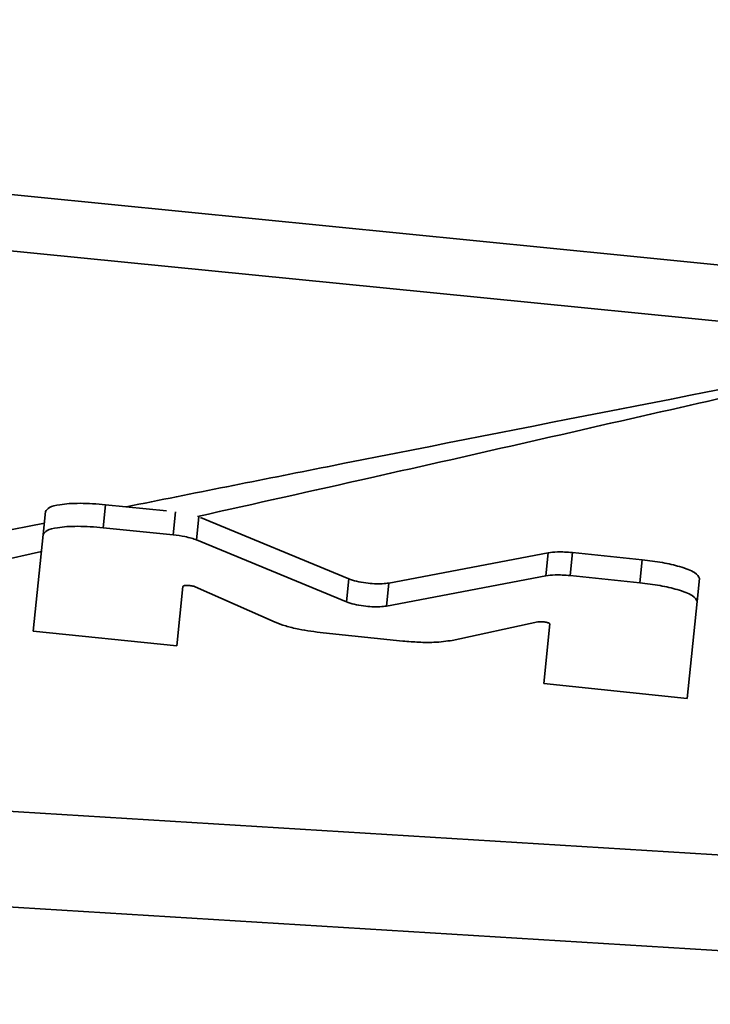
# Model space of a CAD drawing. Header units: millimetres. Extents: x 5 to 298, y 5 to 205.
# Tile 49 of 83: x 189.95 to 192.36, y 92.32 to 95.75. Entities that reach past the tile are written whole.
import ezdxf

# ---------------------------------------------------------------- set-up
doc = ezdxf.new("R2010")
doc.units = ezdxf.units.MM
doc.layers.add('图框', color=7, linetype='Continuous')
doc.styles.add('SLDTEXTSTYLE1', font='TXT', dxfattribs={"width": 0.7})
doc.dimstyles.new('SLDDIMSTYLE0', dxfattribs={"dimtxt": 3.5, "dimasz": 3.5, "dimexe": 0, "dimexo": 0.0625, "dimgap": 0.875, "dimtad": 0, "dimtih": 1, "dimtoh": 1, "dimlfac": 15, "dimrnd": 1e-09, "dimzin": 12, "dimdsep": 46, "dimtxsty": 'SLDTEXTSTYLE1', "dimsah": 1, "dimcen": 0, "dimadec": 0, "dimazin": 3, "dimtfac": 1, "dimtofl": 0, "dimtmove": 0, "dimatfit": 3, "dimfxl": 0, "dimfrac": 2, "dimtolj": 1, "dimtzin": 12, "dimarcsym": 0})
doc.dimstyles.new('SLDDIMSTYLE1', dxfattribs={"dimtxt": 3.5, "dimasz": 3.5, "dimexe": 0, "dimexo": 0.0625, "dimgap": 0.875, "dimtad": 2, "dimdec": 4, "dimlfac": 15, "dimzin": 12, "dimdsep": 46, "dimtxsty": 'SLDTEXTSTYLE1', "dimsah": 1, "dimcen": 0.09, "dimazin": 3, "dimtfac": 1, "dimtofl": 0, "dimtmove": 0, "dimatfit": 3, "dimfxl": 0, "dimfrac": 2, "dimtolj": 1, "dimtzin": 12, "dimarcsym": 0})

# ---------------------------------------------------------------- blocks, each defined once
blk = doc.blocks.new('_D')
at = {"layer": '图框'}
for p, q in [((226.9804, 97.965), (183.1844, 67.5289)), ((183.1844, 67.5289), (175.9792, 62.5216)), ((175.9792, 62.5216), (168.257, 62.5216))]:
    blk.add_line(p, q, dxfattribs=at)
blk.add_solid([(183.1844, 67.5289), (180.003, 65.9737), (180.6176, 65.0894)], dxfattribs=at)
at = {"layer": '图框', "insert": (168.257, 67.0334), "char_height": 3.5, "attachment_point": 1, "style": 'SLDTEXTSTYLE1'}
blk.add_mtext('R800', dxfattribs=at)
blk = doc.blocks.new('_D_2')
at = {"layer": '图框'}
blk.add_arc((226.9804, 97.965), 15.1471, 180, 312, dxfattribs=at)
for points in [[(211.8333, 97.965), (211.6949, 94.4265), (212.7649, 94.5485)], [(237.1158, 86.7085), (233.9535, 85.1147), (234.5788, 84.2379)]]:
    blk.add_solid(points, dxfattribs=at)
at = {"layer": '图框', "insert": (224.0515, 87.046), "char_height": 3.5, "attachment_point": 1, "rotation": 4.8035, "style": 'SLDTEXTSTYLE1'}
blk.add_mtext('132°', dxfattribs=at)
blk = doc.blocks.new('_D_4')
at = {"layer": '图框'}
blk.add_arc((196.9804, 97.965), 10.0943, 180, 330, dxfattribs=at)
for points in [[(186.8861, 97.965), (186.9365, 94.4242), (187.9984, 94.603)], [(205.7223, 92.9178), (203.078, 90.5625), (203.9083, 89.8766)]]:
    blk.add_solid(points, dxfattribs=at)
at = {"layer": '图框', "insert": (192.6903, 92.7255), "char_height": 3.5, "attachment_point": 1, "rotation": 355.163, "style": 'SLDTEXTSTYLE1'}
blk.add_mtext('150°', dxfattribs=at)

msp = doc.modelspace()

# ---------------------------------------------------------------- linework, layer by layer
at = {"color": 7, "linetype": 'Continuous', "lineweight": 35}
for p, q in [((190.2382973, 93.9788383), (190.2465319, 94.0590601)), ((190.4590367, 94.0372469), (190.2465319, 94.0590601)), ((190.0289816, 93.9549814), (190.0372162, 94.0352032)), ((191.0950192, 93.7998148), (190.5769386, 94.0141895)), ((190.4816798, 93.9538556), (190.2382973, 93.9788383)), ((190.0289816, 93.9549814), (189.9943428, 93.6175286)), ((191.0867846, 93.719593), (190.5639147, 93.9359494)), ((191.7903744, 93.8911229), (191.2344542, 93.7855021)), ((191.7821398, 93.8109011), (191.7903744, 93.8911229)), ((191.8662975, 93.8117274), (191.8745321, 93.8919492)), ((192.1179147, 93.8669665), (191.8745321, 93.8919492)), ((192.1096801, 93.7867446), (192.1179147, 93.8669665)), ((191.0867846, 93.719593), (191.0950192, 93.7998148)), ((191.7821398, 93.8109011), (191.2262196, 93.7052803)), ((192.1096801, 93.7867446), (191.8662975, 93.8117274)), ((192.3097841, 93.7208616), (192.3180187, 93.8010835)), ((190.4950116, 93.5661481), (190.516365, 93.774173)), ((190.5590882, 93.7726548), (190.8381167, 93.6490797)), ((191.2262196, 93.7052803), (191.2344542, 93.7855021)), ((192.2751453, 93.3834089), (192.3097841, 93.7208616)), ((191.4553767, 93.5857192), (191.7536914, 93.6500312)), ((191.7958322, 93.6428382), (191.7744789, 93.4348134)), ((189.9943428, 93.6175286), (190.4950116, 93.5661481)), ((191.0058799, 93.6118424), (191.2835471, 93.5833404)), ((191.7744789, 93.4348134), (192.2751453, 93.3834089)), ((187.9601251, 93.1099168), (193.0754494, 92.7950952)), ((193.0549732, 92.4623914), (187.93953, 92.7772203))]:
    msp.add_line(p, q, dxfattribs=at)
at = {"color": 8, "linetype": 'Continuous', "lineweight": 35}
for p, q in [((190.4816798, 93.9538556), (190.4899007, 94.0339431)), ((190.5639147, 93.9359494), (190.5721448, 94.0161272)), ((189.4390679, 93.8764527), (190.0330707, 93.9948177)), ((190.022927, 93.8959968), (189.6202801, 93.8058554))]:
    msp.add_line(p, q, dxfattribs=at)
at = {"color": 7, "linetype": 'Continuous', "lineweight": 35, "flags": 128}
for points in [[(188.7752988, 95.255095), (189.9984593, 95.133196), (192.054341, 94.9283406), (193.2177327, 94.8124338)], [(193.1983801, 94.6181752), (192.806406, 94.6571109), (191.2142457, 94.8152916), (188.9528101, 95.0400423), (188.7558173, 95.0596246)]]:
    msp.add_lwpolyline(points, dxfattribs=at)
at = {"color": 8, "linetype": 'Continuous', "lineweight": 35}
for points, knots in [([(190.3184288, 94.05168), (190.5521644, 94.0983479), (191.4213742, 94.2718953), (192.3840524, 94.4599082), (193.11343, 94.6016649), (193.1983801, 94.6181752)], [0, 0, 0, 0, 0.245268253, 0.912096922, 1, 1, 1, 1]), ([(193.2104984, 94.6169479), (192.9023894, 94.5467389), (192.2230124, 94.3919288), (191.3448201, 94.1914889), (190.7685911, 94.0628156), (190.5672486, 94.0178554)], [0, 0, 0, 0, 0.350611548, 0.773094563, 1, 1, 1, 1])]:
    msp.add_open_spline(points, degree=3, knots=knots, dxfattribs=at)
at = {"color": 7, "linetype": 'Continuous', "lineweight": 35}
for points, knots in [([(190.2465319, 94.0590601), (190.2159402, 94.0613257), (190.1557815, 94.065781), (190.08795, 94.0606352), (190.046097, 94.0501318), (190.0402114, 94.0402381), (190.0372162, 94.0352032)], [0, 0, 0, 0, 0.283707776, 0.557912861, 0.775019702, 1, 1, 1, 1]), ([(190.2382973, 93.9788383), (190.2077056, 93.9811039), (190.1475469, 93.9855592), (190.0797154, 93.9804133), (190.0378623, 93.96991), (190.0319768, 93.9600163), (190.0289816, 93.9549814)], [0, 0, 0, 0, 0.283707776, 0.557912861, 0.775019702, 1, 1, 1, 1]), ([(190.5639147, 93.9359494), (190.5581824, 93.9380808), (190.5467939, 93.9423151), (190.5190648, 93.9490058), (190.4958757, 93.952014), (190.4816798, 93.9538556)], [0, 0, 0, 0, 0.282147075, 0.560544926, 1, 1, 1, 1]), ([(191.8745321, 93.8919492), (191.8654241, 93.8927225), (191.8473292, 93.8942589), (191.8165552, 93.8945948), (191.8003164, 93.8924413), (191.7903744, 93.8911229)], [0, 0, 0, 0, 0.282121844, 0.560492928, 1, 1, 1, 1]), ([(192.3180187, 93.8010835), (192.3147567, 93.8081745), (192.3083418, 93.8221189), (192.2551751, 93.8423285), (192.1892669, 93.8580316), (192.1419795, 93.863953), (192.1179147, 93.8669665)], [0, 0, 0, 0, 0.283710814, 0.557917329, 0.775021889, 1, 1, 1, 1]), ([(191.2344542, 93.7855021), (191.2272329, 93.7845179), (191.2131376, 93.7825968), (191.1841237, 93.7830041), (191.1526415, 93.7858163), (191.1193517, 93.7914353), (191.1032626, 93.796976), (191.0950192, 93.7998148)], [0, 0, 0, 0, 0.193282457, 0.377271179, 0.55869696, 0.773894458, 1, 1, 1, 1]), ([(191.8662975, 93.8117274), (191.8571895, 93.8125007), (191.8390946, 93.814037), (191.8083206, 93.8143729), (191.7920818, 93.8122195), (191.7821398, 93.8109011)], [0, 0, 0, 0, 0.282121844, 0.560492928, 1, 1, 1, 1]), ([(190.516365, 93.774173), (190.5166644, 93.7747374), (190.5172385, 93.7758194), (190.5211838, 93.7768972), (190.5266353, 93.7774261), (190.5331895, 93.7774298), (190.5403004, 93.7769408), (190.5474527, 93.7759642), (190.5542652, 93.7745041), (190.5574348, 93.7732888), (190.5590882, 93.7726548)], [0, 0, 0, 0, 0.135746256, 0.260233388, 0.380549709, 0.499907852, 0.619278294, 0.739631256, 0.864177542, 1, 1, 1, 1]), ([(192.3097841, 93.7208616), (192.3065221, 93.7279526), (192.3001072, 93.741897), (192.2469405, 93.7621067), (192.1810323, 93.7778098), (192.1337449, 93.7837312), (192.1096801, 93.7867446)], [0, 0, 0, 0, 0.2837108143, 0.557917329, 0.7750218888, 1, 1, 1, 1]), ([(191.2262196, 93.7052803), (191.2189983, 93.704296), (191.204903, 93.7023749), (191.1758891, 93.7027823), (191.1444069, 93.7055945), (191.1111171, 93.7112135), (191.095028, 93.7167542), (191.0867846, 93.719593)], [0, 0, 0, 0, 0.193282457, 0.377271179, 0.55869696, 0.773894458, 1, 1, 1, 1]), ([(190.8381167, 93.6490797), (190.8495442, 93.6446542), (190.8722382, 93.6358655), (190.9288307, 93.6219046), (190.9766213, 93.6156634), (191.0058799, 93.6118424)], [0, 0, 0, 0, 0.2822847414, 0.5605968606, 1, 1, 1, 1]), ([(191.7536914, 93.6500312), (191.7554392, 93.6503161), (191.7587896, 93.6508621), (191.7657567, 93.6509078), (191.7729582, 93.650411), (191.7800202, 93.6494452), (191.7864369, 93.64811), (191.7916673, 93.6464847), (191.7953113, 93.6446278), (191.7956536, 93.6434517), (191.7958322, 93.6428382)], [0, 0, 0, 0, 0.1358224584, 0.2603687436, 0.380721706, 0.5000921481, 0.6194502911, 0.7397666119, 0.8642537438, 1, 1, 1, 1]), ([(191.2835471, 93.5833404), (191.3023278, 93.5817561), (191.3396264, 93.5786098), (191.4028345, 93.5781185), (191.4354239, 93.5828328), (191.4553767, 93.5857192)], [0, 0, 0, 0, 0.28225773, 0.560563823, 1, 1, 1, 1])]:
    msp.add_open_spline(points, degree=3, knots=knots, dxfattribs=at)
at = {"layer": '图框'}
msp.add_arc((226.980406, 97.9649828), 53.3333333, 48, 312, dxfattribs=at)

# ---------------------------------------------------------------- dimensions: what is measured, and where the dimension line sits
dim = msp.add_radius_dim(center=(226.980406, 97.9649828), mpoint=(183.1844078, 67.5289025), dimstyle='SLDDIMSTYLE0', dxfattribs=at)
dim.commit()
dim.dimension.update_dxf_attribs({"geometry": '_D', "text_midpoint": (171.3243228, 64.6872489), "dimtype": 164})
for base, line1, line2, picture, middle in [((220.8195349, 84.1274397), ((232.3480177, 97.9649828), (173.6470727, 97.9649828)), ((277.9161018, 41.3951615), (226.980406, 97.9649828)), '_D_2', (228.2487943, 82.8711059)), ((194.3678059, 88.2146266), ((173.6470727, 97.9649828), (232.3480177, 97.9649828)), ((208.7855409, 91.1492849), (196.980406, 97.9649828)), '_D_4', (196.1292467, 87.9066205))]:
    dim = msp.add_angular_dim_2l(base=base, line1=line1, line2=line2, dimstyle='SLDDIMSTYLE1', dxfattribs=at)
    dim.commit()
    dim.dimension.update_dxf_attribs({"geometry": picture, "text_midpoint": middle, "dimtype": 162})

doc.saveas('drawing.dxf')
